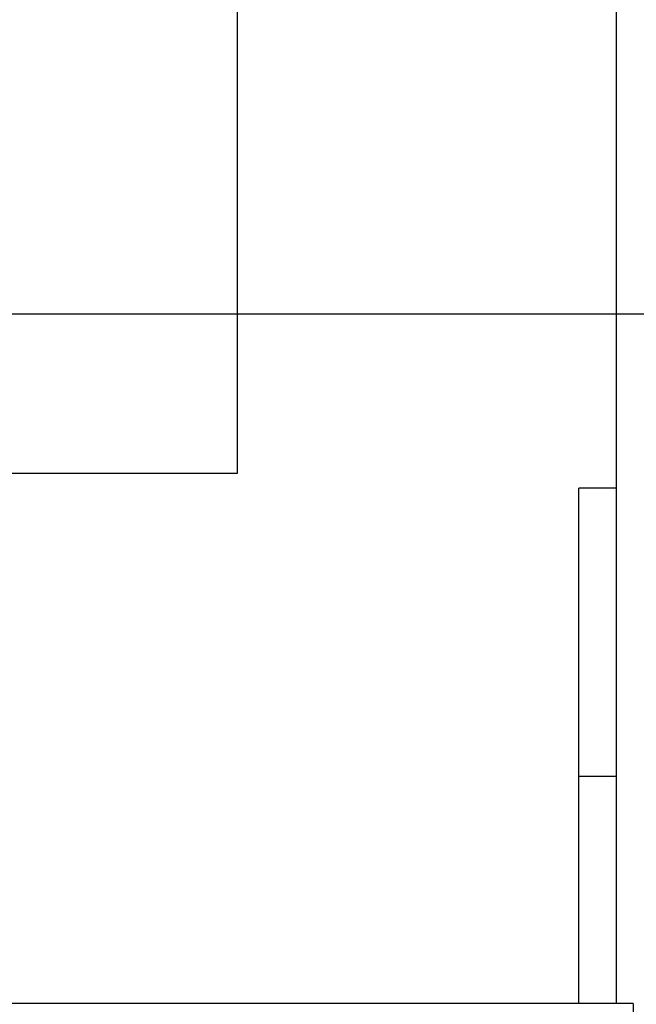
# Model space of a CAD drawing. Header units: millimetres. Extents: x 0 to 1189, y 0 to 841.
# Tile 163 of 193: x 757 to 774, y 587 to 613. Entities that reach past the tile are written whole.
import ezdxf

# ---------------------------------------------------------------- set-up
doc = ezdxf.new("R2010")
doc.units = ezdxf.units.MM
doc.header["$LTSCALE"] = 65.395
doc.linetypes.add('CENTER', pattern=[0.6, 0.375, -0.075, 0.075, -0.075])
for name, color, linetype in [('6M32E_GENSET_GENERATOR_ABL355', 7, 'CONTINUOUS'), ('6M32E_GENSET_SCHUTZHAUBE_ABL335', 7, 'CONTINUOUS'), ('new_view_2_VBL0', 7, 'CONTINUOUS')]:
    doc.layers.add(name, color=color, linetype=linetype)

# ---------------------------------------------------------------- blocks, each defined once
blk = doc.blocks.new('6M32E_GENSET_SCHUTZHAUBE_T1_PBL336', base_point=(617.353, 609.861))
at = {"layer": '6M32E_GENSET_SCHUTZHAUBE_T1_PBL336', "color": 2, "linetype": 'CENTER'}
blk.add_line((438.553, 605.561), (796.153, 605.561), dxfattribs=at)
blk = doc.blocks.new('6M32E_GENSET_SCHUTZHAUBE_ABL335', base_point=(617.353, 609.861))
at = {"layer": '6M32E_GENSET_SCHUTZHAUBE_T1_PBL336'}
blk.add_blockref('6M32E_GENSET_SCHUTZHAUBE_T1_PBL336', (617.353, 609.861), dxfattribs=at)
blk = doc.blocks.new('6M32E_GENSET_GENERATOR_T1_PBL356', base_point=(727.638, 628.261))
at = {"layer": '6M32E_GENSET_GENERATOR_T1_PBL356', "color": 7, "linetype": 'CONTINUOUS'}
for p, q in [((763.018, 601.361), (763.018, 643.841)), ((773.018, 587.361), (773.018, 623.007)), ((720.818, 601.361), (763.018, 601.361)), ((773.018, 600.961), (772.018, 600.961)), ((772.018, 587.361), (772.018, 600.961)), ((772.018, 593.361), (773.018, 593.361)), ((773.458, 587.361), (738.258, 587.361)), ((773.458, 587.361), (773.458, 585.761))]:
    blk.add_line(p, q, dxfattribs=at)
blk = doc.blocks.new('6M32E_GENSET_GENERATOR_ABL355', base_point=(727.638, 628.261))
at = {"layer": '6M32E_GENSET_GENERATOR_T1_PBL356'}
blk.add_blockref('6M32E_GENSET_GENERATOR_T1_PBL356', (727.638, 628.261), dxfattribs=at)
blk = doc.blocks.new('NEW_VIEW_2_VBL0', base_point=(603.51, 637.661))
at = {"layer": '6M32E_GENSET_GENERATOR_ABL355'}
blk.add_blockref('6M32E_GENSET_GENERATOR_ABL355', (727.638, 628.261), dxfattribs=at)
at = {"layer": '6M32E_GENSET_SCHUTZHAUBE_ABL335'}
blk.add_blockref('6M32E_GENSET_SCHUTZHAUBE_ABL335', (617.353, 609.861), dxfattribs=at)

msp = doc.modelspace()

# ---------------------------------------------------------------- block references
at = {"layer": 'new_view_2_VBL0'}
msp.add_blockref('NEW_VIEW_2_VBL0', (603.51017, 637.66074), dxfattribs=at)

doc.saveas('drawing.dxf')
